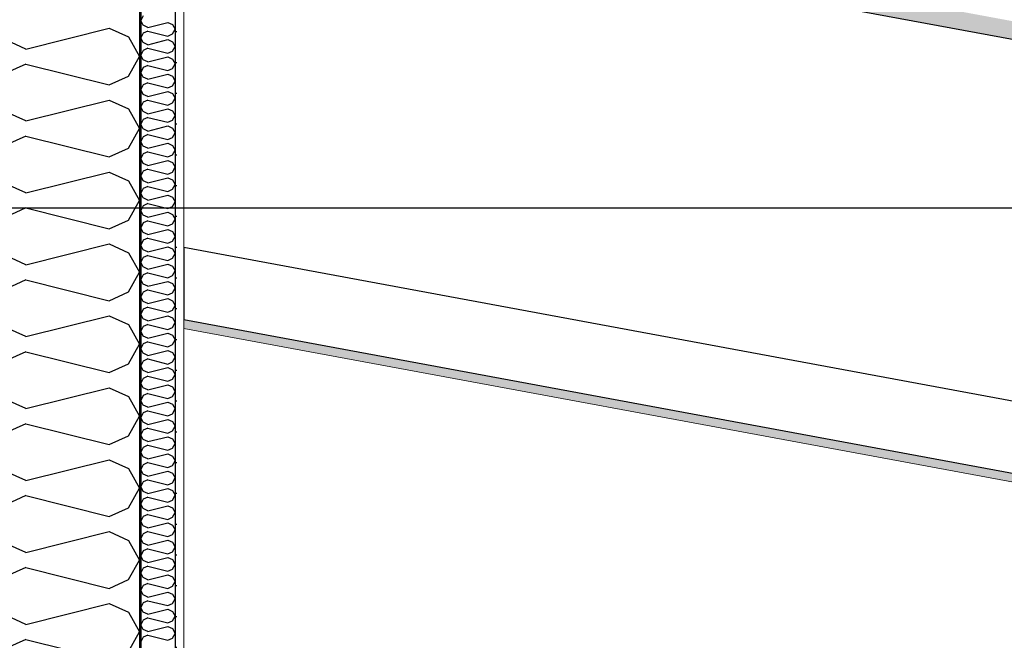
# Model space of a CAD drawing. Header units: millimetres. Extents: x -74465 to -41950, y -2141 to 15832.
# Tile 19 of 131: x -67745 to -66360, y 10662 to 11535. Entities that reach past the tile are written whole.
import ezdxf
from ezdxf.enums import TextEntityAlignment as Align

# ---------------------------------------------------------------- set-up
doc = ezdxf.new("R2010")
doc.units = ezdxf.units.MM
doc.header["$LTSCALE"] = 0.5
doc.header["$MEASUREMENT"] = 0
doc.linetypes.add('Akselinje', pattern=[1500, 1000, -200, 100, -200])
doc.linetypes.add('PLINE', pattern=[0])
for name, color, linetype in [('231- Bærende yttervegger (Skravur)(Nye konstruksjoner)', 7, 'Continuous'), ('231- Bærende yttervegger(Nye konstruksjoner)', 7, 'Continuous'), ('256- Faste himlinger og overflatebehandling (Skravur)(Nye konstruksjoner)', 7, 'Continuous'), ('256- Faste himlinger og overflatebehandling(Nye konstruksjoner)', 7, 'Continuous'), ('261- Primærkonstruksjon (tak) (Skravur)(Nye konstruksjoner)', 7, 'Continuous'), ('261- Primærkonstruksjon (tak)(Nye konstruksjoner)', 7, 'Continuous'), ('82-- Modullinjer', 7, 'Continuous')]:
    doc.layers.add(name, color=color, linetype=linetype)
doc.layers.add('236- Innvendig kledning og overflate(Nye konstruksjoner)', color=7, linetype='Continuous', lineweight=0)
doc.styles.add('GENERATED_STYLE_1', font='arial.ttf')
pattern_1 = [(0, (0, 0), (0, 43.30127), [0, -25]), (0, (12.5, 21.65), (0, 43.30127), [0, -25])]

# ---------------------------------------------------------------- blocks, each defined once
blk = doc.blocks.new('*X13')
at = {"layer": '231- Bærende yttervegger (Skravur)(Nye konstruksjoner)', "linetype": 'PLINE'}
for p, q in [((-67736.4, 11493.6), (-67619.1, 11523)), ((-67619.1, 11523), (-67592, 11510.6)), ((-67592, 11510.6), (-67576.6, 11483)), ((-67736.4, 11493.6), (-67763.5, 11506)), ((-67592, 11455.4), (-67576.6, 11483)), ((-67736.4, 11472.4), (-67763.5, 11460.1)), ((-67736.4, 11472.4), (-67619.1, 11443.1)), ((-67619.1, 11443.1), (-67592, 11455.4)), ((-67736.4, 11392.5), (-67619.1, 11421.8)), ((-67619.1, 11421.8), (-67592, 11409.5)), ((-67736.4, 11392.5), (-67763.5, 11404.8)), ((-67592, 11409.5), (-67576.6, 11381.8)), ((-67736.4, 11371.2), (-67763.5, 11358.9)), ((-67736.4, 11371.2), (-67619.1, 11341.9)), ((-67592, 11354.2), (-67576.6, 11381.8)), ((-67619.1, 11341.9), (-67592, 11354.2)), ((-67736.4, 11291.3), (-67619.1, 11320.6)), ((-67619.1, 11320.6), (-67592, 11308.3)), ((-67736.4, 11291.3), (-67763.5, 11303.6)), ((-67592, 11308.3), (-67576.6, 11280.7)), ((-67592, 11253), (-67576.6, 11280.7)), ((-67736.4, 11270), (-67763.5, 11257.7)), ((-67736.4, 11270), (-67619.1, 11240.7)), ((-67619.1, 11240.7), (-67592, 11253)), ((-67736.4, 11190.1), (-67619.1, 11219.5)), ((-67619.1, 11219.5), (-67592, 11207.1)), ((-67592, 11207.1), (-67576.6, 11179.5)), ((-67736.4, 11190.1), (-67763.5, 11202.5)), ((-67592, 11151.9), (-67576.6, 11179.5)), ((-67736.4, 11168.9), (-67763.5, 11156.5)), ((-67736.4, 11168.9), (-67619.1, 11139.5)), ((-67619.1, 11139.5), (-67592, 11151.9)), ((-67736.4, 11089), (-67619.1, 11118.3)), ((-67619.1, 11118.3), (-67592, 11106)), ((-67736.4, 11089), (-67763.5, 11101.3)), ((-67592, 11106), (-67576.6, 11078.3)), ((-67736.4, 11067.7), (-67763.5, 11055.4)), ((-67736.4, 11067.7), (-67619.1, 11038.4)), ((-67592, 11050.7), (-67576.6, 11078.3)), ((-67619.1, 11038.4), (-67592, 11050.7)), ((-67736.4, 10987.8), (-67619.1, 11017.1)), ((-67619.1, 11017.1), (-67592, 11004.8)), ((-67736.4, 10987.8), (-67763.5, 11000.1)), ((-67592, 11004.8), (-67576.6, 10977.2)), ((-67592, 10949.5), (-67576.6, 10977.2)), ((-67736.4, 10966.5), (-67763.5, 10954.2)), ((-67736.4, 10966.5), (-67619.1, 10937.2)), ((-67619.1, 10937.2), (-67592, 10949.5)), ((-67736.4, 10886.6), (-67619.1, 10915.9)), ((-67619.1, 10915.9), (-67592, 10903.6)), ((-67592, 10903.6), (-67576.6, 10876)), ((-67736.4, 10886.6), (-67763.5, 10898.9)), ((-67592, 10848.4), (-67576.6, 10876)), ((-67736.4, 10865.4), (-67763.5, 10853)), ((-67736.4, 10865.4), (-67619.1, 10836)), ((-67619.1, 10836), (-67592, 10848.4)), ((-67736.4, 10785.4), (-67619.1, 10814.8)), ((-67619.1, 10814.8), (-67592, 10802.4)), ((-67736.4, 10785.4), (-67763.5, 10797.8)), ((-67592, 10802.4), (-67576.6, 10774.8)), ((-67736.4, 10764.2), (-67763.5, 10751.9)), ((-67736.4, 10764.2), (-67619.1, 10734.9)), ((-67592, 10747.2), (-67576.6, 10774.8)), ((-67619.1, 10734.9), (-67592, 10747.2)), ((-67736.4, 10684.3), (-67619.1, 10713.6)), ((-67619.1, 10713.6), (-67592, 10701.3)), ((-67736.4, 10684.3), (-67763.5, 10696.6)), ((-67592, 10701.3), (-67576.6, 10673.6)), ((-67592, 10646), (-67576.6, 10673.6)), ((-67736.4, 10663), (-67763.5, 10650.7)), ((-67736.4, 10663), (-67619.1, 10633.7))]:
    blk.add_line(p, q, dxfattribs=at)
blk = doc.blocks.new('*X15')
at = {"layer": '231- Bærende yttervegger (Skravur)(Nye konstruksjoner)', "linetype": 'PLINE'}
for p, q in [((-67571.4, 11540.2), (-67574.6, 11533.6)), ((-67571.4, 11527), (-67574.6, 11533.6)), ((-67564.9, 11524), (-67571.4, 11527)), ((-67564.9, 11524), (-67536.8, 11531.1)), ((-67536.8, 11531.1), (-67530.3, 11528.1)), ((-67530.3, 11528.1), (-67526.6, 11521.5)), ((-67571.4, 11516), (-67574.6, 11509.3)), ((-67571.4, 11502.7), (-67574.6, 11509.3)), ((-67564.9, 11518.9), (-67571.4, 11516)), ((-67564.9, 11518.9), (-67536.8, 11511.9)), ((-67536.8, 11511.9), (-67530.3, 11514.8)), ((-67530.3, 11514.8), (-67526.6, 11521.5)), ((-67564.9, 11499.7), (-67571.4, 11502.7)), ((-67564.9, 11499.7), (-67536.8, 11506.8)), ((-67536.8, 11506.8), (-67530.3, 11503.8)), ((-67530.3, 11503.8), (-67526.6, 11497.2)), ((-67530.3, 11490.6), (-67526.6, 11497.2)), ((-67571.4, 11491.7), (-67574.6, 11485)), ((-67571.4, 11478.4), (-67574.6, 11485)), ((-67564.9, 11494.6), (-67571.4, 11491.7)), ((-67564.9, 11494.6), (-67536.8, 11487.6)), ((-67564.9, 11475.5), (-67536.8, 11482.5)), ((-67536.8, 11487.6), (-67530.3, 11490.6)), ((-67536.8, 11482.5), (-67530.3, 11479.5)), ((-67564.9, 11475.5), (-67571.4, 11478.4)), ((-67564.9, 11470.4), (-67571.4, 11467.4)), ((-67564.9, 11470.4), (-67536.8, 11463.3)), ((-67530.3, 11479.5), (-67526.6, 11472.9)), ((-67530.3, 11466.3), (-67526.6, 11472.9)), ((-67571.4, 11467.4), (-67574.6, 11460.8)), ((-67571.4, 11454.1), (-67574.6, 11460.8)), ((-67564.9, 11451.2), (-67571.4, 11454.1)), ((-67564.9, 11451.2), (-67536.8, 11458.2)), ((-67536.8, 11463.3), (-67530.3, 11466.3)), ((-67536.8, 11458.2), (-67530.3, 11455.3)), ((-67530.3, 11455.3), (-67526.6, 11448.6)), ((-67571.4, 11443.1), (-67574.6, 11436.5)), ((-67564.9, 11446.1), (-67571.4, 11443.1)), ((-67564.9, 11446.1), (-67536.8, 11439)), ((-67536.8, 11439), (-67530.3, 11442)), ((-67530.3, 11442), (-67526.6, 11448.6)), ((-67571.4, 11429.8), (-67574.6, 11436.5)), ((-67564.9, 11426.9), (-67571.4, 11429.8)), ((-67564.9, 11426.9), (-67536.8, 11433.9)), ((-67536.8, 11433.9), (-67530.3, 11431)), ((-67530.3, 11431), (-67526.6, 11424.3)), ((-67571.4, 11418.8), (-67574.6, 11412.2)), ((-67571.4, 11405.6), (-67574.6, 11412.2)), ((-67564.9, 11421.8), (-67571.4, 11418.8)), ((-67564.9, 11421.8), (-67536.8, 11414.7)), ((-67536.8, 11414.7), (-67530.3, 11417.7)), ((-67530.3, 11417.7), (-67526.6, 11424.3)), ((-67564.9, 11402.6), (-67571.4, 11405.6)), ((-67564.9, 11402.6), (-67536.8, 11409.6)), ((-67536.8, 11409.6), (-67530.3, 11406.7)), ((-67530.3, 11406.7), (-67526.6, 11400.1)), ((-67530.3, 11393.4), (-67526.6, 11400.1)), ((-67571.4, 11394.5), (-67574.6, 11387.9)), ((-67571.4, 11381.3), (-67574.6, 11387.9)), ((-67564.9, 11397.5), (-67571.4, 11394.5)), ((-67564.9, 11397.5), (-67536.8, 11390.5)), ((-67564.9, 11378.3), (-67536.8, 11385.4)), ((-67536.8, 11390.5), (-67530.3, 11393.4)), ((-67536.8, 11385.4), (-67530.3, 11382.4)), ((-67564.9, 11378.3), (-67571.4, 11381.3)), ((-67564.9, 11373.2), (-67571.4, 11370.3)), ((-67564.9, 11373.2), (-67536.8, 11366.2)), ((-67530.3, 11382.4), (-67526.6, 11375.8)), ((-67530.3, 11369.1), (-67526.6, 11375.8)), ((-67571.4, 11370.3), (-67574.6, 11363.6)), ((-67571.4, 11357), (-67574.6, 11363.6)), ((-67564.9, 11354), (-67571.4, 11357)), ((-67564.9, 11354), (-67536.8, 11361.1)), ((-67536.8, 11366.2), (-67530.3, 11369.1)), ((-67536.8, 11361.1), (-67530.3, 11358.1)), ((-67530.3, 11358.1), (-67526.6, 11351.5)), ((-67571.4, 11346), (-67574.6, 11339.4)), ((-67564.9, 11348.9), (-67571.4, 11346)), ((-67564.9, 11348.9), (-67536.8, 11341.9)), ((-67536.8, 11341.9), (-67530.3, 11344.9)), ((-67530.3, 11344.9), (-67526.6, 11351.5)), ((-67571.4, 11332.7), (-67574.6, 11339.4)), ((-67564.9, 11329.8), (-67571.4, 11332.7)), ((-67564.9, 11329.8), (-67536.8, 11336.8)), ((-67536.8, 11336.8), (-67530.3, 11333.8)), ((-67530.3, 11333.8), (-67526.6, 11327.2)), ((-67571.4, 11321.7), (-67574.6, 11315.1)), ((-67564.9, 11324.7), (-67571.4, 11321.7)), ((-67564.9, 11324.7), (-67536.8, 11317.6)), ((-67536.8, 11317.6), (-67530.3, 11320.6)), ((-67530.3, 11320.6), (-67526.6, 11327.2)), ((-67571.4, 11308.4), (-67574.6, 11315.1)), ((-67564.9, 11305.5), (-67571.4, 11308.4)), ((-67564.9, 11305.5), (-67536.8, 11312.5)), ((-67536.8, 11312.5), (-67530.3, 11309.6)), ((-67530.3, 11309.6), (-67526.6, 11302.9)), ((-67530.3, 11296.3), (-67526.6, 11302.9)), ((-67571.4, 11297.4), (-67574.6, 11290.8)), ((-67571.4, 11284.2), (-67574.6, 11290.8)), ((-67564.9, 11300.4), (-67571.4, 11297.4)), ((-67564.9, 11300.4), (-67536.8, 11293.3)), ((-67564.9, 11281.2), (-67536.8, 11288.2)), ((-67536.8, 11293.3), (-67530.3, 11296.3)), ((-67536.8, 11288.2), (-67530.3, 11285.3)), ((-67564.9, 11281.2), (-67571.4, 11284.2)), ((-67564.9, 11276.1), (-67571.4, 11273.1)), ((-67564.9, 11276.1), (-67536.8, 11269.1)), ((-67530.3, 11285.3), (-67526.6, 11278.7)), ((-67530.3, 11272), (-67526.6, 11278.7)), ((-67571.4, 11273.1), (-67574.6, 11266.5)), ((-67571.4, 11259.9), (-67574.6, 11266.5)), ((-67564.9, 11256.9), (-67571.4, 11259.9)), ((-67564.9, 11256.9), (-67536.8, 11264)), ((-67536.8, 11269.1), (-67530.3, 11272)), ((-67536.8, 11264), (-67530.3, 11261)), ((-67530.3, 11261), (-67526.6, 11254.4)), ((-67571.4, 11248.9), (-67574.6, 11242.2)), ((-67564.9, 11251.8), (-67571.4, 11248.9)), ((-67564.9, 11251.8), (-67536.8, 11244.8)), ((-67536.8, 11244.8), (-67530.3, 11247.7)), ((-67530.3, 11247.7), (-67526.6, 11254.4)), ((-67571.4, 11235.6), (-67574.6, 11242.2)), ((-67564.9, 11232.6), (-67571.4, 11235.6)), ((-67564.9, 11232.6), (-67536.8, 11239.7)), ((-67536.8, 11239.7), (-67530.3, 11236.7)), ((-67530.3, 11236.7), (-67526.6, 11230.1)), ((-67571.4, 11224.6), (-67574.6, 11217.9)), ((-67564.9, 11227.5), (-67571.4, 11224.6)), ((-67564.9, 11227.5), (-67536.8, 11220.5)), ((-67536.8, 11220.5), (-67530.3, 11223.5)), ((-67530.3, 11223.5), (-67526.6, 11230.1)), ((-67571.4, 11211.3), (-67574.6, 11217.9)), ((-67564.9, 11208.4), (-67571.4, 11211.3)), ((-67564.9, 11208.4), (-67536.8, 11215.4)), ((-67536.8, 11215.4), (-67530.3, 11212.4)), ((-67530.3, 11212.4), (-67526.6, 11205.8)), ((-67530.3, 11199.2), (-67526.6, 11205.8)), ((-67571.4, 11200.3), (-67574.6, 11193.7)), ((-67571.4, 11187), (-67574.6, 11193.7)), ((-67564.9, 11203.3), (-67571.4, 11200.3)), ((-67564.9, 11203.3), (-67536.8, 11196.2)), ((-67564.9, 11184.1), (-67536.8, 11191.1)), ((-67536.8, 11196.2), (-67530.3, 11199.2)), ((-67536.8, 11191.1), (-67530.3, 11188.2)), ((-67564.9, 11184.1), (-67571.4, 11187)), ((-67564.9, 11179), (-67571.4, 11176)), ((-67564.9, 11179), (-67536.8, 11171.9)), ((-67530.3, 11188.2), (-67526.6, 11181.5)), ((-67530.3, 11174.9), (-67526.6, 11181.5)), ((-67571.4, 11176), (-67574.6, 11169.4)), ((-67571.4, 11162.8), (-67574.6, 11169.4)), ((-67564.9, 11159.8), (-67571.4, 11162.8)), ((-67564.9, 11159.8), (-67536.8, 11166.8)), ((-67536.8, 11171.9), (-67530.3, 11174.9)), ((-67536.8, 11166.8), (-67530.3, 11163.9)), ((-67530.3, 11163.9), (-67526.6, 11157.2)), ((-67571.4, 11151.7), (-67574.6, 11145.1)), ((-67564.9, 11154.7), (-67571.4, 11151.7)), ((-67564.9, 11154.7), (-67536.8, 11147.7)), ((-67536.8, 11147.7), (-67530.3, 11150.6)), ((-67530.3, 11150.6), (-67526.6, 11157.2)), ((-67571.4, 11138.5), (-67574.6, 11145.1)), ((-67564.9, 11135.5), (-67571.4, 11138.5)), ((-67564.9, 11135.5), (-67536.8, 11142.6)), ((-67536.8, 11142.6), (-67530.3, 11139.6)), ((-67530.3, 11139.6), (-67526.6, 11133)), ((-67571.4, 11127.5), (-67574.6, 11120.8)), ((-67564.9, 11130.4), (-67571.4, 11127.5)), ((-67564.9, 11130.4), (-67536.8, 11123.4)), ((-67536.8, 11123.4), (-67530.3, 11126.3)), ((-67530.3, 11126.3), (-67526.6, 11133)), ((-67571.4, 11114.2), (-67574.6, 11120.8)), ((-67564.9, 11111.2), (-67571.4, 11114.2)), ((-67564.9, 11111.2), (-67536.8, 11118.3)), ((-67536.8, 11118.3), (-67530.3, 11115.3)), ((-67530.3, 11115.3), (-67526.6, 11108.7)), ((-67530.3, 11102.1), (-67526.6, 11108.7)), ((-67571.4, 11103.2), (-67574.6, 11096.5)), ((-67571.4, 11089.9), (-67574.6, 11096.5)), ((-67564.9, 11106.1), (-67571.4, 11103.2)), ((-67564.9, 11106.1), (-67536.8, 11099.1)), ((-67564.9, 11087), (-67536.8, 11094)), ((-67536.8, 11099.1), (-67530.3, 11102.1)), ((-67536.8, 11094), (-67530.3, 11091)), ((-67564.9, 11087), (-67571.4, 11089.9)), ((-67564.9, 11081.9), (-67571.4, 11078.9)), ((-67564.9, 11081.9), (-67536.8, 11074.8)), ((-67530.3, 11091), (-67526.6, 11084.4)), ((-67530.3, 11077.8), (-67526.6, 11084.4)), ((-67571.4, 11078.9), (-67574.6, 11072.3)), ((-67571.4, 11065.6), (-67574.6, 11072.3)), ((-67564.9, 11062.7), (-67536.8, 11069.7)), ((-67536.8, 11074.8), (-67530.3, 11077.8)), ((-67536.8, 11069.7), (-67530.3, 11066.8)), ((-67530.3, 11066.8), (-67526.6, 11060.1)), ((-67571.4, 11054.6), (-67574.6, 11048)), ((-67564.9, 11062.7), (-67571.4, 11065.6)), ((-67564.9, 11057.6), (-67571.4, 11054.6)), ((-67564.9, 11057.6), (-67536.8, 11050.5)), ((-67536.8, 11050.5), (-67530.3, 11053.5)), ((-67530.3, 11053.5), (-67526.6, 11060.1)), ((-67571.4, 11041.3), (-67574.6, 11048)), ((-67564.9, 11038.4), (-67571.4, 11041.3)), ((-67564.9, 11038.4), (-67536.8, 11045.4)), ((-67536.8, 11045.4), (-67530.3, 11042.5)), ((-67530.3, 11042.5), (-67526.6, 11035.8)), ((-67571.4, 11030.3), (-67574.6, 11023.7)), ((-67564.9, 11033.3), (-67571.4, 11030.3)), ((-67564.9, 11033.3), (-67536.8, 11026.2)), ((-67536.8, 11026.2), (-67530.3, 11029.2)), ((-67530.3, 11029.2), (-67526.6, 11035.8)), ((-67571.4, 11017.1), (-67574.6, 11023.7)), ((-67564.9, 11014.1), (-67571.4, 11017.1)), ((-67564.9, 11014.1), (-67536.8, 11021.1)), ((-67536.8, 11021.1), (-67530.3, 11018.2)), ((-67530.3, 11018.2), (-67526.6, 11011.6)), ((-67530.3, 11004.9), (-67526.6, 11011.6)), ((-67571.4, 11006), (-67574.6, 10999.4)), ((-67571.4, 10992.8), (-67574.6, 10999.4)), ((-67564.9, 11009), (-67571.4, 11006)), ((-67564.9, 11009), (-67536.8, 11002)), ((-67564.9, 10989.8), (-67536.8, 10996.9)), ((-67536.8, 11002), (-67530.3, 11004.9)), ((-67536.8, 10996.9), (-67530.3, 10993.9)), ((-67564.9, 10989.8), (-67571.4, 10992.8)), ((-67564.9, 10984.7), (-67571.4, 10981.8)), ((-67564.9, 10984.7), (-67536.8, 10977.7)), ((-67530.3, 10993.9), (-67526.6, 10987.3)), ((-67530.3, 10980.6), (-67526.6, 10987.3)), ((-67571.4, 10981.8), (-67574.6, 10975.1)), ((-67571.4, 10968.5), (-67574.6, 10975.1)), ((-67564.9, 10965.5), (-67536.8, 10972.6)), ((-67536.8, 10977.7), (-67530.3, 10980.6)), ((-67536.8, 10972.6), (-67530.3, 10969.6)), ((-67530.3, 10969.6), (-67526.6, 10963)), ((-67571.4, 10957.5), (-67574.6, 10950.9)), ((-67564.9, 10965.5), (-67571.4, 10968.5)), ((-67564.9, 10960.4), (-67571.4, 10957.5)), ((-67564.9, 10960.4), (-67536.8, 10953.4)), ((-67536.8, 10953.4), (-67530.3, 10956.4)), ((-67530.3, 10956.4), (-67526.6, 10963)), ((-67571.4, 10944.2), (-67574.6, 10950.9)), ((-67564.9, 10941.3), (-67571.4, 10944.2)), ((-67564.9, 10941.3), (-67536.8, 10948.3)), ((-67536.8, 10948.3), (-67530.3, 10945.3)), ((-67530.3, 10945.3), (-67526.6, 10938.7)), ((-67571.4, 10933.2), (-67574.6, 10926.6)), ((-67564.9, 10936.2), (-67571.4, 10933.2)), ((-67564.9, 10936.2), (-67536.8, 10929.1)), ((-67536.8, 10929.1), (-67530.3, 10932.1)), ((-67530.3, 10932.1), (-67526.6, 10938.7)), ((-67571.4, 10919.9), (-67574.6, 10926.6)), ((-67564.9, 10917), (-67571.4, 10919.9)), ((-67564.9, 10917), (-67536.8, 10924)), ((-67536.8, 10924), (-67530.3, 10921.1)), ((-67530.3, 10921.1), (-67526.6, 10914.4)), ((-67530.3, 10907.8), (-67526.6, 10914.4)), ((-67571.4, 10908.9), (-67574.6, 10902.3)), ((-67571.4, 10895.7), (-67574.6, 10902.3)), ((-67564.9, 10911.9), (-67571.4, 10908.9)), ((-67564.9, 10911.9), (-67536.8, 10904.8)), ((-67564.9, 10892.7), (-67536.8, 10899.7)), ((-67536.8, 10904.8), (-67530.3, 10907.8)), ((-67536.8, 10899.7), (-67530.3, 10896.8)), ((-67564.9, 10892.7), (-67571.4, 10895.7)), ((-67564.9, 10887.6), (-67571.4, 10884.6)), ((-67564.9, 10887.6), (-67536.8, 10880.6)), ((-67530.3, 10896.8), (-67526.6, 10890.2)), ((-67530.3, 10883.5), (-67526.6, 10890.2)), ((-67571.4, 10884.6), (-67574.6, 10878)), ((-67571.4, 10871.4), (-67574.6, 10878)), ((-67564.9, 10868.4), (-67536.8, 10875.5)), ((-67536.8, 10880.6), (-67530.3, 10883.5)), ((-67536.8, 10875.5), (-67530.3, 10872.5)), ((-67530.3, 10872.5), (-67526.6, 10865.9)), ((-67571.4, 10860.4), (-67574.6, 10853.7)), ((-67564.9, 10868.4), (-67571.4, 10871.4)), ((-67564.9, 10863.3), (-67571.4, 10860.4)), ((-67564.9, 10863.3), (-67536.8, 10856.3)), ((-67536.8, 10856.3), (-67530.3, 10859.2)), ((-67530.3, 10859.2), (-67526.6, 10865.9)), ((-67571.4, 10847.1), (-67574.6, 10853.7)), ((-67564.9, 10844.1), (-67571.4, 10847.1)), ((-67564.9, 10844.1), (-67536.8, 10851.2)), ((-67536.8, 10851.2), (-67530.3, 10848.2)), ((-67530.3, 10848.2), (-67526.6, 10841.6)), ((-67571.4, 10836.1), (-67574.6, 10829.4)), ((-67564.9, 10839), (-67571.4, 10836.1)), ((-67564.9, 10839), (-67536.8, 10832)), ((-67536.8, 10832), (-67530.3, 10835)), ((-67530.3, 10835), (-67526.6, 10841.6)), ((-67571.4, 10822.8), (-67574.6, 10829.4)), ((-67564.9, 10819.9), (-67571.4, 10822.8)), ((-67564.9, 10819.9), (-67536.8, 10826.9)), ((-67536.8, 10826.9), (-67530.3, 10823.9)), ((-67530.3, 10823.9), (-67526.6, 10817.3)), ((-67530.3, 10810.7), (-67526.6, 10817.3)), ((-67571.4, 10811.8), (-67574.6, 10805.2)), ((-67571.4, 10798.5), (-67574.6, 10805.2)), ((-67564.9, 10814.8), (-67571.4, 10811.8)), ((-67564.9, 10814.8), (-67536.8, 10807.7)), ((-67536.8, 10807.7), (-67530.3, 10810.7)), ((-67564.9, 10795.6), (-67571.4, 10798.5)), ((-67564.9, 10790.5), (-67571.4, 10787.5)), ((-67564.9, 10795.6), (-67536.8, 10802.6)), ((-67564.9, 10790.5), (-67536.8, 10783.4)), ((-67536.8, 10802.6), (-67530.3, 10799.7)), ((-67530.3, 10799.7), (-67526.6, 10793)), ((-67530.3, 10786.4), (-67526.6, 10793)), ((-67571.4, 10787.5), (-67574.6, 10780.9)), ((-67571.4, 10774.3), (-67574.6, 10780.9)), ((-67564.9, 10771.3), (-67536.8, 10778.3)), ((-67536.8, 10783.4), (-67530.3, 10786.4)), ((-67536.8, 10778.3), (-67530.3, 10775.4)), ((-67530.3, 10775.4), (-67526.6, 10768.7)), ((-67571.4, 10763.2), (-67574.6, 10756.6)), ((-67564.9, 10771.3), (-67571.4, 10774.3)), ((-67564.9, 10766.2), (-67571.4, 10763.2)), ((-67564.9, 10766.2), (-67536.8, 10759.2)), ((-67536.8, 10759.2), (-67530.3, 10762.1)), ((-67530.3, 10762.1), (-67526.6, 10768.7)), ((-67571.4, 10750), (-67574.6, 10756.6)), ((-67564.9, 10747), (-67571.4, 10750)), ((-67564.9, 10747), (-67536.8, 10754.1)), ((-67536.8, 10754.1), (-67530.3, 10751.1)), ((-67530.3, 10751.1), (-67526.6, 10744.5)), ((-67571.4, 10739), (-67574.6, 10732.3)), ((-67564.9, 10741.9), (-67571.4, 10739)), ((-67564.9, 10741.9), (-67536.8, 10734.9)), ((-67536.8, 10734.9), (-67530.3, 10737.8)), ((-67530.3, 10737.8), (-67526.6, 10744.5)), ((-67571.4, 10725.7), (-67574.6, 10732.3)), ((-67564.9, 10722.7), (-67571.4, 10725.7)), ((-67564.9, 10722.7), (-67536.8, 10729.8)), ((-67536.8, 10729.8), (-67530.3, 10726.8)), ((-67530.3, 10726.8), (-67526.6, 10720.2)), ((-67530.3, 10713.6), (-67526.6, 10720.2)), ((-67571.4, 10714.7), (-67574.6, 10708)), ((-67571.4, 10701.4), (-67574.6, 10708)), ((-67564.9, 10717.6), (-67571.4, 10714.7)), ((-67564.9, 10717.6), (-67536.8, 10710.6)), ((-67536.8, 10710.6), (-67530.3, 10713.6)), ((-67564.9, 10698.5), (-67571.4, 10701.4)), ((-67564.9, 10693.3), (-67571.4, 10690.4)), ((-67564.9, 10698.5), (-67536.8, 10705.5)), ((-67564.9, 10693.3), (-67536.8, 10686.3)), ((-67536.8, 10705.5), (-67530.3, 10702.5)), ((-67530.3, 10702.5), (-67526.6, 10695.9)), ((-67530.3, 10689.3), (-67526.6, 10695.9)), ((-67571.4, 10690.4), (-67574.6, 10683.8)), ((-67571.4, 10677.1), (-67574.6, 10683.8)), ((-67564.9, 10674.2), (-67536.8, 10681.2)), ((-67536.8, 10686.3), (-67530.3, 10689.3)), ((-67536.8, 10681.2), (-67530.3, 10678.3)), ((-67530.3, 10678.3), (-67526.6, 10671.6)), ((-67571.4, 10666.1), (-67574.6, 10659.5)), ((-67564.9, 10674.2), (-67571.4, 10677.1)), ((-67564.9, 10669.1), (-67571.4, 10666.1)), ((-67564.9, 10669.1), (-67536.8, 10662)), ((-67536.8, 10662), (-67530.3, 10665)), ((-67530.3, 10665), (-67526.6, 10671.6))]:
    blk.add_line(p, q, dxfattribs=at)
blk = doc.blocks.new('Standard grid marker[5]', base_point=(-67576.6, 15332.1))
at = {"layer": '82-- Modullinjer', "linetype": 'Akselinje'}
blk.add_line((-67576.6, 15132.1), (-67576.6, 2720), dxfattribs=at)
at = {"layer": '82-- Modullinjer', "style": 'GENERATED_STYLE_1'}
for tag, p in [('AC_MarkerText_1_0', (-67576.6, 15669.6)), ('AC_MarkerText_1_1', (-67576.6, 2357.5))]:
    blk.add_attdef(tag, text='', height=175, rotation=360, dxfattribs=at).set_placement(p, align=Align.TOP_CENTER)

msp = doc.modelspace()

# ---------------------------------------------------------------- hatches: boundary and pattern name
at = {"layer": '231- Bærende yttervegger (Skravur)(Nye konstruksjoner)', "linetype": 'Continuous'}
msp.add_hatch(color=256, dxfattribs=at).paths.add_polyline_path([(-67574.6, 11720), (-67576.6, 11720), (-67576.6, 9740), (-67574.6, 9740)])
h = msp.add_hatch(dxfattribs=at)
h.set_pattern_fill('Prikker_tett', color=256, style=0, pattern_type=2)
h.set_pattern_definition(pattern_1)
h.paths.add_polyline_path([(-67514.1, 11720), (-67526.6, 11720), (-67526.6, 9740), (-67514.1, 9740)])
at = {"layer": '256- Faste himlinger og overflatebehandling (Skravur)(Nye konstruksjoner)', "linetype": 'Continuous'}
h = msp.add_hatch(dxfattribs=at)
h.set_pattern_fill('Gips', color=256, style=0, pattern_type=2)
h.set_pattern_definition([(349.5, (0, 0), (15.78206, 85.15237), [0, -50]), (349.5, (32.47, 38.02), (15.78206, 85.15237), [0, -50])])
h.paths.add_polyline_path([(-67514.1, 11100.4), (-61901.6, 10060.2), (-61901.6, 10072.9), (-67514.1, 11113.1)])
at = {"layer": '261- Primærkonstruksjon (tak) (Skravur)(Nye konstruksjoner)', "linetype": 'Continuous'}
h = msp.add_hatch(dxfattribs=at)
h.set_pattern_fill('Prikker_tett', color=256, style=0, pattern_type=2)
h.set_pattern_definition(pattern_1)
h.paths.add_polyline_path([(-61126.6, 10564.9), (-67556.6, 11756.7), (-67556.6, 11731.2), (-61126.6, 10539.5)])

# ---------------------------------------------------------------- linework, layer by layer
at = {"linetype": 'PLINE', "flags": 128}
msp.add_lwpolyline([(-61901.6, 7320), (-68623.1, 7320), (-68623.1, 11270), (-61901.6, 11270)], close=True, dxfattribs=at)
at = {"layer": '231- Bærende yttervegger(Nye konstruksjoner)', "linetype": 'PLINE'}
for p, q in [((-67576.6, 11720), (-67576.6, 9740)), ((-67574.6, 11720), (-67574.6, 9740)), ((-67526.6, 11720), (-67526.6, 9740))]:
    msp.add_line(p, q, dxfattribs=at)
at = {"layer": '236- Innvendig kledning og overflate(Nye konstruksjoner)', "linetype": 'PLINE'}
for p, q in [((-67514.1, 11720), (-67514.1, 11214.8)), ((-67514.1, 11113.1), (-67514.1, 11100.4)), ((-67514.1, 11100.4), (-61901.6, 10060.2)), ((-67514.1, 11100.4), (-67514.1, 9740))]:
    msp.add_line(p, q, dxfattribs=at)
at = {"layer": '256- Faste himlinger og overflatebehandling(Nye konstruksjoner)', "linetype": 'PLINE'}
for p, q in [((-67514.1, 11214.8), (-67514.1, 11113.1)), ((-67514.1, 11214.8), (-61901.6, 10174.6)), ((-67514.1, 11113.1), (-61901.6, 10072.9))]:
    msp.add_line(p, q, dxfattribs=at)
at = {"layer": '261- Primærkonstruksjon (tak)(Nye konstruksjoner)', "linetype": 'PLINE'}
msp.add_line((-67576.6, 11734.9), (-61901.6, 10683.1), dxfattribs=at)

# ---------------------------------------------------------------- block references
at = {"layer": '231- Bærende yttervegger(Nye konstruksjoner)'}
for name in ['*X13', '*X15']:
    msp.add_blockref(name, (0, 0), dxfattribs=at)
at = {"layer": '82-- Modullinjer', "linetype": 'PLINE'}
msp.add_blockref('Standard grid marker[5]', (-67576.6, 15332.1), dxfattribs=at)

doc.saveas('drawing.dxf')
